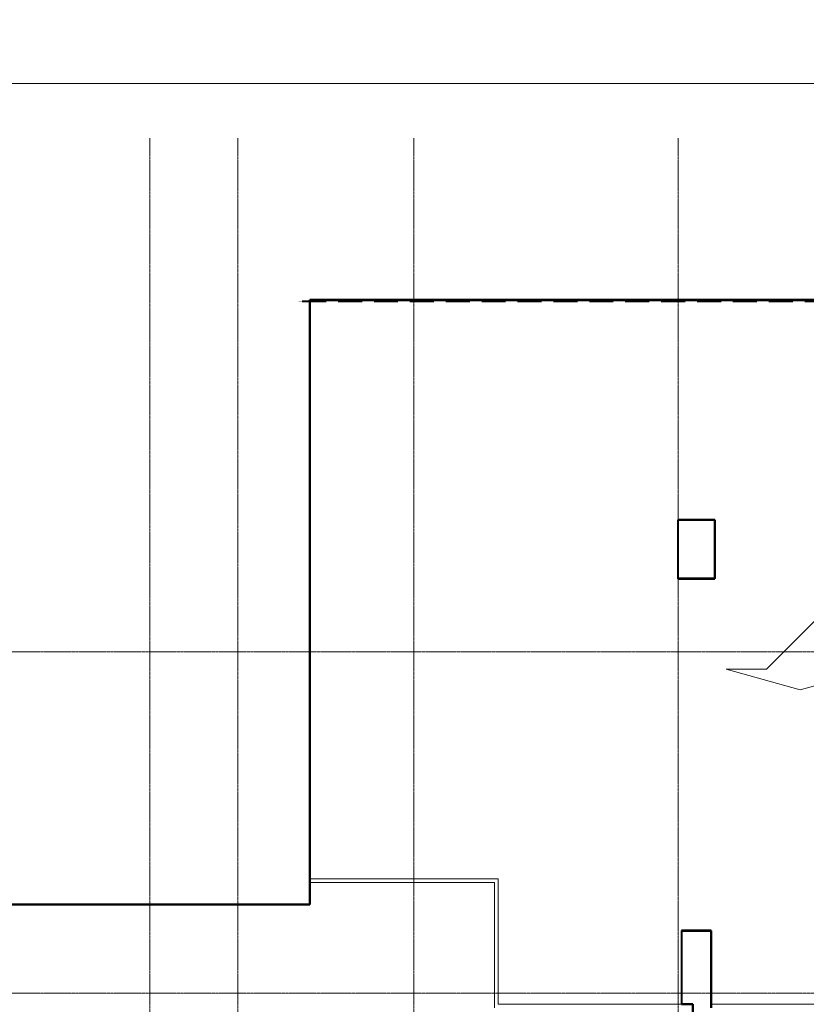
# Model space of a CAD drawing. Header units: millimetres. Extents: x 5617 to 112254, y 7718 to 133720.
# Tile 16 of 82: x 46230 to 56948, y 77448 to 90868. Entities that reach past the tile are written whole.
import ezdxf

# ---------------------------------------------------------------- set-up
doc = ezdxf.new("R2010")
doc.units = ezdxf.units.MM
for name, pattern in [('ADSK_Линия сетки', [25, 20, -2.5, 0, -2.5]), ('Линия сетки', [25, 20, -2.5, 0, -2.5]), ('Штрих_3_1_5_', [4.5, 3, -1.5]), ('Штриховая_ш3 п1_5', [4.5, 3, -1.5])]:
    doc.linetypes.add(name, pattern=pattern)
doc.layers.add('_Разделитель помещений_', color=4, linetype='Штриховая_ш3 п1_5', lineweight=40, true_color=0x00ffff)
for name, color, linetype, lineweight in [('Оси', 7, 'Continuous', 9), ('Парковка', 7, 'Continuous', 18), ('Перекрытия', 7, 'Continuous', 18), ('Размеры', 7, 'Continuous', 9), ('Размеры-100', 7, 'Continuous', 9), ('Стены разрез', 7, 'Continuous', 40)]:
    doc.layers.add(name, color=color, linetype=linetype, lineweight=lineweight)
doc.styles.add('Arial', font='arial.ttf', dxfattribs={"width": 0.9, "height": 250})
doc.dimstyles.new('Основной_2_5_мм_1', dxfattribs={"dimscale": 304.8, "dimtxt": 255.06485, "dimasz": 0.463911, "dimexe": 0.492126, "dimexo": 0.492126, "dimgap": 0.098425, "dimtad": 1, "dimdec": 0, "dimdsep": 46, "dimtxsty": 'Arial', "dimblk1": 'OBLIQUE', "dimblk2": 'OBLIQUE', "dimsah": 1, "dimcen": 0.09, "dimdle": 0.492126, "dimazin": 2, "dimtfac": 1, "dimtdec": 4, "dimtix": 1, "dimtmove": 0, "dimatfit": 3, "dimfxl": 1, "dimtvp": 1, "dimtolj": 1, "dimtzin": 0, "dimlwd": 20, "dimlwe": 20, "dimarcsym": 2})

# ---------------------------------------------------------------- blocks, each defined once
blk = doc.blocks.new('199_Паркинг_Дорожная разметка - Стрелка_Поворот-V22-МКСС_LB01_-7_650__Кабельные конструкции_Лотки_2')
at = {"layer": 'Парковка', "color": 253, "true_color": 0xaaaaaa}
for p, q in [((-535, 2500), (-385, 2500)), ((-535, -1200), (-535, 2500)), ((-385, 2500), (-385, -430)), ((-385, -430), (215, -1030)), ((215, -480), (495, -1490)), ((215, -1030), (215, -480)), ((215, -1950), (-535, -1200)), ((495, -1490), (215, -2500)), ((215, -2500), (215, -1950))]:
    blk.add_line(p, q, dxfattribs=at)
blk = doc.blocks.new('135_SLK_GD_AR_rvt-1-МКСС_LB01_-7_650__Кабельные конструкции_Лотки_2')
at = {"layer": '_Разделитель помещений_', "color": 131, "linetype": 'Штрих_3_1_5_', "true_color": 0xaaffff}
blk.add_line((79581, 87025), (70380, 87025), dxfattribs=at)
at = {"layer": 'Перекрытия', "color": 253, "true_color": 0xaaaaaa}
for p, q in [((79627, 87050), (70530, 87050)), ((70530, 87050), (70530, 79160)), ((75550, 83250), (75550, 84050)), ((75550, 84050), (76050, 84050)), ((76050, 84050), (76050, 83250)), ((76050, 83250), (75550, 83250)), ((70530, 79160), (73100, 79160)), ((73050, 79110), (70530, 79110)), ((70530, 79110), (70530, 78810)), ((73050, 77400), (73050, 79110)), ((73100, 79160), (73100, 77450)), ((70530, 78810), (62335, 78810)), ((75600, 77450), (75600, 78450)), ((75600, 78450), (76000, 78450)), ((76000, 78450), (76000, 77450)), ((73100, 77450), (75600, 77450)), ((76000, 77450), (80050, 77450))]:
    blk.add_line(p, q, dxfattribs=at)
at = {"layer": 'Стены разрез', "color": 253, "true_color": 0xaaaaaa}
for p, q in [((79625, 87050), (70530, 87050)), ((70530, 87050), (70530, 87048)), ((70530, 87048), (70530, 78810)), ((70532, 87048), (79625, 87048)), ((70532, 78808), (70532, 87048)), ((75550, 84052), (75548, 84052)), ((75548, 84052), (75548, 83248)), ((76052, 84052), (75550, 84052)), ((75550, 83250), (75550, 84050)), ((75550, 84050), (76050, 84050)), ((76050, 84050), (76050, 83250)), ((76052, 84050), (76052, 84052)), ((76052, 83248), (76052, 84050)), ((75548, 83248), (75550, 83248)), ((76050, 83250), (75550, 83250)), ((75550, 83248), (76050, 83248)), ((76050, 83248), (76052, 83248)), ((62333, 78808), (70530, 78808)), ((70530, 78810), (62335, 78810)), ((70530, 78808), (70532, 78808)), ((75600, 78452), (75598, 78452)), ((75598, 78452), (75598, 77450)), ((76002, 78452), (75600, 78452)), ((75600, 77450), (75600, 78450)), ((75600, 78450), (76000, 78450)), ((76000, 78450), (76000, 77400)), ((76002, 78450), (76002, 78452)), ((76002, 77402), (76002, 78450)), ((75598, 77450), (75598, 77448)), ((75598, 77448), (75748, 77448)), ((75748, 77450), (75600, 77450)), ((75750, 77450), (75748, 77450)), ((75748, 77448), (75748, 71025)), ((75750, 71025), (75750, 77450))]:
    blk.add_line(p, q, dxfattribs=at)
at = {"layer": 'Парковка', "color": 253, "lineweight": 18, "true_color": 0xaaaaaa, "rotation": 269.9999999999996}
blk.add_blockref('199_Паркинг_Дорожная разметка - Стрелка_Поворот-V22-МКСС_LB01_-7_650__Кабельные конструкции_Лотки_2', (78704, 82230), dxfattribs=at)
blk = doc.blocks.new('DIMBLOCK60-МКСС_LB01_-7_650__Кабельные конструкции_Лотки_2')
at = {"layer": 'Размеры-100', "lineweight": 40, "transparency": 16777216}
for p, q in [((31283, 90000), (31213, 90071)), ((31283, 90000), (31354, 89929)), ((31283, 82250), (31213, 82321)), ((31283, 82250), (31354, 82179))]:
    blk.add_line(p, q, dxfattribs=at)
at = {"layer": 'Размеры-100', "lineweight": 20, "transparency": 16777216}
for p, q in [((31283, 90000), (31133, 90000)), ((31283, 82250), (31283, 90000)), ((31283, 90000), (57597, 90000)), ((31283, 82250), (31133, 82250)), ((31283, 82250), (31333, 82250))]:
    blk.add_line(p, q, dxfattribs=at)
at = {"layer": 'Размеры-100', "color": 0, "lineweight": 20, "transparency": 16777216, "insert": (30929, 85780), "char_height": 250, "width": 828.76, "attachment_point": 1, "rotation": 90, "line_spacing_factor": 0.941778, "style": 'Arial'}
blk.add_mtext('7750', dxfattribs=at)
blk = doc.blocks.new('_Oblique')
at = {"color": 0, "linetype": 'ByBlock', "lineweight": -2}
blk.add_line((-0.5, -0.5), (0.5, 0.5), dxfattribs=at)
blk = doc.blocks.new('DIMBLOCK61-МКСС_LB01_-7_650__Кабельные конструкции_Лотки_2')
at = {"layer": 'Размеры-100', "lineweight": 20, "transparency": 16777216}
for p, q in [((31283, 122400), (31133, 122400)), ((31283, 90000), (31283, 122400)), ((31283, 122400), (57597, 122400)), ((31283, 90000), (31133, 90000)), ((31283, 90000), (57597, 90000))]:
    blk.add_line(p, q, dxfattribs=at)
at = {"layer": 'Размеры-100', "lineweight": 40, "transparency": 16777216}
for p, q in [((31283, 122400), (31213, 122471)), ((31283, 122400), (31354, 122329)), ((31283, 90000), (31213, 90071)), ((31283, 90000), (31354, 89929))]:
    blk.add_line(p, q, dxfattribs=at)
at = {"layer": 'Размеры-100', "color": 0, "lineweight": 20, "transparency": 16777216, "insert": (30929, 105768), "char_height": 250, "width": 1035.96, "attachment_point": 1, "rotation": 90, "line_spacing_factor": 0.941778, "style": 'Arial'}
blk.add_mtext('32400', dxfattribs=at)

msp = doc.modelspace()

# ---------------------------------------------------------------- linework, layer by layer
at = {"layer": 'Оси', "linetype": 'Линия сетки'}
for p, q in [((48001.5, 51761.8), (48001.5, 89254.1)), ((49201.5, 51761.8), (49201.5, 89254.5)), ((51601.5, 51761.8), (51601.5, 89254.3)), ((55201.5, 51761.8), (55201.5, 89254.5))]:
    msp.add_line(p, q, dxfattribs=at)
at = {"layer": 'Оси', "linetype": 'ADSK_Линия сетки'}
for p, q in [((111113.7, 82250), (29634, 82250)), ((111113.7, 77600), (29634, 77600))]:
    msp.add_line(p, q, dxfattribs=at)

# ---------------------------------------------------------------- block references
at = {"lineweight": 5}
msp.add_blockref('135_SLK_GD_AR_rvt-1-МКСС_LB01_-7_650__Кабельные конструкции_Лотки_2', (-20348.5, 0), dxfattribs=at)

# ---------------------------------------------------------------- dimensions: what is measured, and where the dimension line sits
at = {"layer": 'Размеры', "lineweight": 20}
for base, p1, p2, override, picture, middle in [((31283.2, 122400), (57746.7, 90000), (57746.7, 122400), {"dimpost": '<>', "dimfxl": 32400}, 'DIMBLOCK61-МКСС_LB01_-7_650__Кабельные конструкции_Лотки_2', (31125.5, 106200)), ((31283.2, 90000), (31183.2, 82250), (57746.7, 90000), {"dimpost": '<>', "dimfxl": 27670.919765}, 'DIMBLOCK60-МКСС_LB01_-7_650__Кабельные конструкции_Лотки_2', (31125.6, 86125))]:
    dim = msp.add_linear_dim(base=base, p1=p1, p2=p2, angle=90, dimstyle='Основной_2_5_мм_1', override=override, dxfattribs=at)
    dim.commit()
    dim.dimension.update_dxf_attribs({"geometry": picture, "text_midpoint": middle})

doc.saveas('drawing.dxf')
